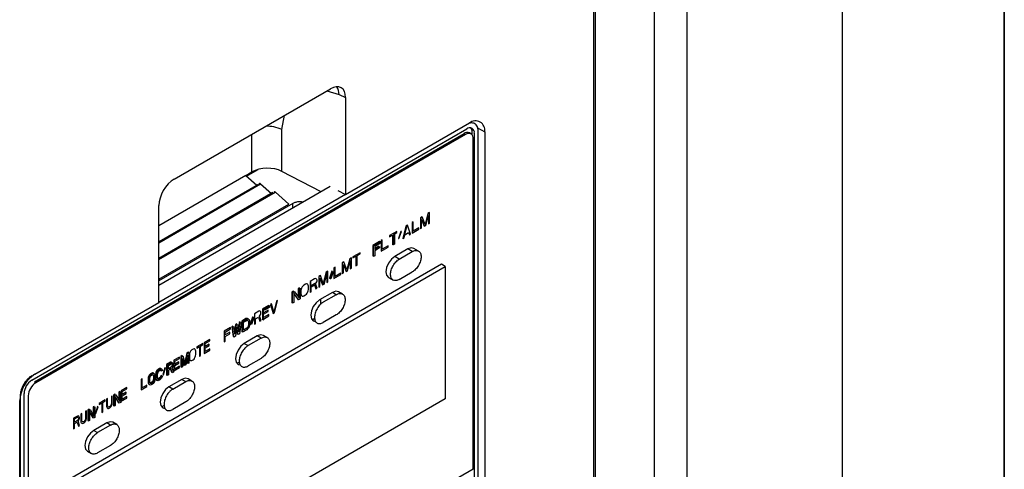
# Model space of a CAD drawing. Header units: millimetres. Extents: x 0 to 423, y 0 to 297.
# Tile 27 of 41: x 390 to 420, y 156 to 170. Entities that reach past the tile are written whole.
import ezdxf

# ---------------------------------------------------------------- set-up
doc = ezdxf.new("R2010")
doc.units = ezdxf.units.MM
doc.layers.add('实线', color=2, linetype='Continuous', lineweight=25)

# ---------------------------------------------------------------- blocks, each defined once
blk = doc.blocks.new('GB_A3_A')
at = {"color": 3, "lineweight": 35, "true_color": 0x00ff00}
blk.add_line((420, 297), (420, 0), dxfattribs=at)
at = {"lineweight": 25}
blk.add_line((415, 5), (415, 292), dxfattribs=at)

msp = doc.modelspace()

# ---------------------------------------------------------------- linework, layer by layer
at = {"layer": '实线', "color": 2, "linetype": 'Continuous', "lineweight": 25, "true_color": 0xffff00}
for p, q in [((407.3231, 140.4507), (407.3231, 181.7024)), ((407.3719, 140.5186), (407.3719, 181.7704)), ((410.2018, 143.7368), (410.2018, 181.5836)), ((409.2002, 142.2955), (409.2002, 179.5471)), ((394.3583, 164.8066), (399.1859, 167.5936)), ((399.0786, 167.5316), (399.454, 167.423)), ((399.454, 167.423), (399.6566, 167.3218)), ((399.6566, 167.3218), (399.6566, 164.3305)), ((397.6901, 166.3345), (397.7715, 166.777)), ((389.9611, 158.6016), (403.3961, 166.3575)), ((399.6566, 164.3305), (403.4829, 166.5394)), ((403.7314, 166.3893), (403.9539, 166.2674)), ((390.0436, 158.554), (403.3136, 166.2146)), ((403.3607, 166.1874), (390.0907, 158.5268)), ((396.7649, 165.0287), (396.7649, 166.196)), ((397.6901, 165.0472), (397.6901, 166.3345)), ((403.3136, 166.2146), (403.3607, 166.1874)), ((403.5274, 166.2039), (403.4802, 166.2311)), ((403.5611, 166.1743), (403.5611, 166.2622)), ((403.5964, 155.8581), (403.5964, 166.0513)), ((403.6318, 166.2214), (403.6318, 152.0961)), ((403.7496, 152.0281), (403.7496, 166.2894)), ((403.9539, 166.2674), (403.9539, 151.9102)), ((396.5697, 164.9183), (393.8876, 163.3699)), ((396.5697, 164.9183), (396.9102, 164.6182)), ((396.5713, 164.9169), (396.7649, 165.0287)), ((396.5942, 164.8967), (396.9586, 165.107)), ((398.9039, 164.4174), (397.6901, 165.0472)), ((393.8876, 162.8447), (397.0293, 164.6584)), ((396.9539, 164.6435), (393.8876, 162.8733)), ((399.1828, 164.5784), (393.8876, 161.5215)), ((397.0293, 164.6584), (397.3642, 164.3633)), ((393.8876, 162.3277), (397.489, 164.4067)), ((397.4135, 164.3918), (393.8876, 162.3563)), ((399.6526, 164.3325), (393.8876, 161.0045)), ((397.489, 164.4067), (397.9063, 164.0389)), ((399.4132, 164.4544), (399.6566, 164.3305)), ((398.0221, 164.0543), (393.8876, 161.6676)), ((393.8876, 161.7189), (397.9063, 164.0389)), ((393.8876, 161.0001), (393.8876, 163.9914)), ((398.0221, 163.9083), (398.0221, 164.0543)), ((402.0219, 163.6454), (401.9689, 163.6148)), ((401.9689, 163.6148), (401.9689, 163.2881)), ((401.9925, 163.6011), (401.9689, 163.6148)), ((402.1103, 163.4045), (402.0219, 163.6454)), ((402.1987, 163.7474), (402.1103, 163.4045)), ((402.1339, 163.3834), (402.2164, 163.6881)), ((402.2518, 163.778), (402.1987, 163.7474)), ((402.2164, 163.6881), (402.2164, 163.431)), ((402.2518, 163.4514), (402.2518, 163.778)), ((401.5211, 163.3562), (401.4268, 162.9752)), ((401.4504, 162.9616), (401.5446, 163.3426)), ((401.5682, 163.3834), (401.5211, 163.3562)), ((401.5446, 163.3426), (401.5211, 163.3562)), ((401.6625, 163.1112), (401.5682, 163.3834)), ((401.745, 163.4855), (401.7096, 163.4651)), ((401.7096, 163.4651), (401.7096, 163.1385)), ((401.745, 163.2006), (401.745, 163.4855)), ((401.9218, 163.3026), (401.745, 163.2006)), ((401.9218, 163.2609), (401.9218, 163.3026)), ((401.9925, 163.2745), (401.9925, 163.6011)), ((401.9925, 163.3017), (402.0043, 163.3085)), ((402.0043, 163.5657), (402.0868, 163.3562)), ((402.0043, 163.3085), (402.0043, 163.5657)), ((402.0868, 163.3562), (402.1339, 163.3834)), ((402.2164, 163.431), (402.2518, 163.4514)), ((401.2382, 163.1929), (401.0143, 163.0637)), ((401.0143, 163.0289), (401.1086, 163.0834)), ((401.0143, 163.0637), (401.0143, 163.0289)), ((401.1086, 163.0834), (401.1086, 162.7915)), ((401.144, 163.1038), (401.2382, 163.1582)), ((401.144, 162.8119), (401.144, 163.1038)), ((401.1675, 163.0902), (401.144, 163.1038)), ((401.1675, 163.0902), (401.1675, 162.7983)), ((401.2382, 163.1582), (401.2382, 163.1929)), ((401.362, 163.1949), (401.2854, 162.9769)), ((401.3031, 162.9732), (401.3797, 163.1912)), ((401.3797, 163.1912), (401.362, 163.1949)), ((401.4622, 162.9956), (401.4857, 163.0926)), ((401.4857, 163.0926), (401.6036, 163.1606)), ((401.6036, 163.1606), (401.6271, 163.0908)), ((401.6271, 163.0908), (401.6625, 163.1112)), ((401.7096, 163.1385), (401.9218, 163.2609)), ((401.9925, 163.2745), (401.9689, 163.2881)), ((400.7079, 162.8868), (400.4958, 162.7643)), ((400.4958, 162.7643), (400.4958, 162.4377)), ((400.5193, 162.7507), (400.4958, 162.7643)), ((400.5193, 162.7507), (400.7315, 162.8732)), ((400.5193, 162.4241), (400.5193, 162.7507)), ((400.7315, 162.8315), (400.5547, 162.7294)), ((400.6843, 162.7411), (400.5547, 162.6663)), ((400.5547, 162.7294), (400.5547, 162.6391)), ((400.5547, 162.6391), (400.7079, 162.7275)), ((400.6843, 162.7139), (400.6843, 162.7411)), ((400.7315, 162.8732), (400.7079, 162.8868)), ((400.7079, 162.7275), (400.7079, 162.6858)), ((400.7315, 162.8732), (400.7315, 162.8315)), ((400.7904, 162.9344), (400.755, 162.914)), ((400.755, 162.914), (400.755, 162.5874)), ((400.755, 162.5874), (400.9672, 162.7098)), ((400.7904, 162.6495), (400.7904, 162.9344)), ((400.9672, 162.7515), (400.7904, 162.6495)), ((400.9672, 162.7098), (400.9672, 162.7515)), ((401.1086, 162.7915), (401.144, 162.8119)), ((401.1322, 162.7779), (401.1086, 162.7915)), ((401.1675, 162.7983), (401.1322, 162.7779)), ((401.1675, 162.7983), (401.144, 162.8119)), ((401.2854, 162.9769), (401.3031, 162.9732)), ((401.4504, 162.9616), (401.4268, 162.9752)), ((401.4582, 162.9933), (401.4622, 162.9956)), ((400.1045, 162.5385), (399.8818, 162.4099)), ((399.8818, 162.3752), (399.9756, 162.4293)), ((399.8818, 162.4099), (399.8818, 162.3752)), ((399.9756, 162.4293), (399.9756, 162.1374)), ((400.0107, 162.4496), (400.1045, 162.5037)), ((400.0107, 162.1577), (400.0107, 162.4496)), ((400.1045, 162.5037), (400.1045, 162.5385)), ((400.4958, 162.4377), (400.5193, 162.4513)), ((400.5547, 162.4445), (400.5193, 162.4241)), ((400.7079, 162.6858), (400.5547, 162.5974)), ((400.5547, 162.5974), (400.5547, 162.4445)), ((401.5741, 162.6519), (401.1734, 162.4206)), ((401.3148, 162.339), (401.1734, 162.4206)), ((401.3148, 162.339), (401.7155, 162.5703)), ((401.7155, 162.5703), (401.5741, 162.6519)), ((401.9072, 162.5893), (401.7658, 162.6709)), ((402.6183, 162.1796), (390.8332, 155.3762)), ((390.951, 155.3082), (402.7361, 162.1116)), ((399.331, 162.0919), (399.2959, 162.0716)), ((399.331, 161.807), (399.331, 162.0919)), ((399.6064, 162.2509), (399.5537, 162.2205)), ((399.5537, 162.2205), (399.5537, 161.8939)), ((399.5888, 162.1713), (399.6709, 161.9615)), ((399.5888, 161.9141), (399.5888, 162.1713)), ((399.6943, 162.0098), (399.6064, 162.2509)), ((399.7822, 162.3524), (399.6943, 162.0098)), ((399.7178, 161.9886), (399.7998, 162.2931)), ((399.835, 162.3828), (399.7822, 162.3524)), ((399.7998, 162.2931), (399.7998, 162.0359)), ((399.835, 162.0562), (399.835, 162.3828)), ((399.9756, 162.1374), (400.0107, 162.1577)), ((402.7361, 162.1116), (402.6183, 162.1796)), ((402.7361, 162.1116), (402.7361, 158.0289)), ((398.8798, 161.8314), (398.8271, 161.801)), ((398.8271, 161.801), (398.8271, 161.4744)), ((398.9677, 161.5903), (398.8798, 161.8314)), ((399.0556, 161.9329), (398.9677, 161.5903)), ((398.9911, 161.5691), (399.0732, 161.8736)), ((398.9913, 161.5767), (399.0792, 161.9193)), ((399.1083, 161.9634), (399.0556, 161.9329)), ((399.0792, 161.9193), (399.0556, 161.9329)), ((399.0732, 161.8736), (399.0732, 161.6165)), ((399.1083, 161.6368), (399.1083, 161.9634)), ((399.2314, 161.9649), (399.1552, 161.7472)), ((399.1728, 161.7435), (399.249, 161.9612)), ((399.1788, 161.7336), (399.255, 161.9513)), ((399.2725, 161.9476), (399.1964, 161.7299)), ((399.249, 161.9612), (399.2314, 161.9649)), ((399.255, 161.9513), (399.2725, 161.9476)), ((399.2959, 162.0716), (399.2959, 161.745)), ((399.2959, 161.745), (399.5068, 161.8668)), ((399.5068, 161.9085), (399.331, 161.807)), ((399.5068, 161.8668), (399.5068, 161.9085)), ((399.5537, 161.8939), (399.5888, 161.9141)), ((399.6709, 161.9615), (399.7178, 161.9886)), ((399.7998, 162.0359), (399.835, 162.0562)), ((401.3148, 161.713), (401.7155, 161.9443)), ((398.3173, 161.4858), (398.2938, 161.4445)), ((398.3407, 161.5133), (398.3173, 161.4858)), ((398.37, 161.5371), (398.3407, 161.5133)), ((398.4169, 161.5642), (398.37, 161.5371)), ((398.4462, 161.5742), (398.4169, 161.5642)), ((398.4696, 161.5738), (398.4462, 161.5742)), ((398.4931, 161.5595), (398.4696, 161.5738)), ((398.5048, 161.5385), (398.4931, 161.5595)), ((398.5106, 161.5071), (398.5048, 161.5385)), ((398.5106, 161.4029), (398.5106, 161.5071)), ((398.6981, 161.7266), (398.5575, 161.6454)), ((398.5575, 161.6454), (398.5575, 161.3188)), ((398.5811, 161.6318), (398.5575, 161.6454)), ((398.5811, 161.3052), (398.5811, 161.6318)), ((398.704, 161.591), (398.5927, 161.5267)), ((398.5927, 161.485), (398.6923, 161.5425)), ((398.5927, 161.5267), (398.6162, 161.5131)), ((398.5927, 161.3391), (398.5927, 161.485)), ((398.7276, 161.5774), (398.6162, 161.5131)), ((398.6923, 161.5425), (398.7392, 161.4236)), ((398.7274, 161.7365), (398.6981, 161.7266)), ((398.7276, 161.5774), (398.704, 161.591)), ((398.7509, 161.7292), (398.7274, 161.7365)), ((398.7274, 161.5767), (398.7509, 161.6041)), ((398.7802, 161.4473), (398.7274, 161.5767)), ((398.7685, 161.7116), (398.7509, 161.7292)), ((398.7509, 161.6041), (398.7685, 161.6421)), ((398.7743, 161.6941), (398.7685, 161.7116)), ((398.7685, 161.6421), (398.7743, 161.6663)), ((398.7743, 161.6663), (398.7743, 161.6941)), ((398.8271, 161.4744), (398.8622, 161.4947)), ((398.8622, 161.7518), (398.9443, 161.542)), ((398.8622, 161.4947), (398.8622, 161.7518)), ((398.9443, 161.542), (398.9911, 161.5691)), ((398.9913, 161.5767), (398.9677, 161.5903)), ((399.0732, 161.6165), (399.1083, 161.6368)), ((399.1552, 161.7472), (399.1728, 161.7435)), ((399.1964, 161.7299), (399.1788, 161.7336)), ((400.9818, 161.7756), (401.1232, 161.694)), ((398.0477, 161.3511), (397.995, 161.3206)), ((397.995, 161.3206), (397.995, 160.994)), ((398.0185, 161.307), (398.0713, 161.3375)), ((398.0185, 160.9804), (398.0185, 161.307)), ((398.0621, 161.3322), (398.0477, 161.3511)), ((398.2002, 161.0853), (398.0537, 161.2856)), ((398.0537, 161.2856), (398.0537, 161.0007)), ((398.0537, 161.267), (398.1766, 161.0989)), ((398.0713, 161.3375), (398.2178, 161.1441)), ((398.2294, 161.456), (398.1942, 161.4357)), ((398.1942, 161.4357), (398.1942, 161.1752)), ((398.2178, 161.4221), (398.2529, 161.4423)), ((398.2178, 161.1441), (398.2178, 161.4221)), ((398.2294, 161.4287), (398.2294, 161.456)), ((398.2529, 161.4423), (398.2529, 161.1157)), ((398.2821, 161.41), (398.2762, 161.3718)), ((398.2762, 161.3718), (398.2762, 161.2676)), ((398.2762, 161.2676), (398.2821, 161.2362)), ((398.2938, 161.4445), (398.2821, 161.41)), ((398.2821, 161.2362), (398.2938, 161.2152)), ((398.2938, 161.2152), (398.3173, 161.2009)), ((398.3173, 161.2009), (398.3407, 161.2006)), ((398.3407, 161.2006), (398.37, 161.2105)), ((398.37, 161.2105), (398.4169, 161.2376)), ((398.4169, 161.2376), (398.4462, 161.2615)), ((398.4462, 161.2615), (398.4696, 161.2889)), ((398.4696, 161.2889), (398.4931, 161.3302)), ((398.4931, 161.3302), (398.5048, 161.3648)), ((398.5048, 161.3648), (398.5106, 161.4029)), ((398.5811, 161.3052), (398.5575, 161.3188)), ((398.5811, 161.3324), (398.5927, 161.3391)), ((398.7392, 161.4236), (398.7802, 161.4473)), ((399.2501, 161.3103), (398.8494, 161.079)), ((399.3679, 161.2423), (398.9672, 161.011)), ((399.3679, 161.2423), (399.2501, 161.3103)), ((399.5596, 161.2613), (399.4417, 161.3293)), ((390.0613, 158.7912), (393.8876, 161.0001)), ((397.2884, 160.9128), (397.0918, 160.7992)), ((397.1153, 160.7856), (397.312, 160.8992)), ((397.1245, 160.7765), (397.2884, 160.8711)), ((397.2884, 160.9128), (397.312, 160.8992)), ((397.2884, 160.8711), (397.2884, 160.8856)), ((397.312, 160.8575), (397.2884, 160.8711)), ((397.3649, 160.9569), (397.3321, 160.938)), ((397.3321, 160.938), (397.4196, 160.6618)), ((397.4414, 160.7162), (397.3649, 160.9569)), ((397.5179, 161.0452), (397.4414, 160.7162)), ((397.4633, 160.6871), (397.5507, 161.0642)), ((397.5507, 161.0642), (397.5179, 161.0452)), ((397.995, 160.994), (398.0185, 161.0076)), ((398.0537, 161.0007), (398.0185, 160.9804)), ((398.2002, 161.0853), (398.1766, 161.0989)), ((398.2529, 161.1157), (398.2002, 161.0853)), ((398.8907, 160.95), (398.8907, 161.1029)), ((396.9716, 160.7298), (396.8404, 160.6541)), ((396.8404, 160.6541), (396.8404, 160.3275)), ((396.9989, 160.7387), (396.9716, 160.7298)), ((397.0207, 160.7304), (396.9989, 160.7387)), ((396.9989, 160.5788), (397.0207, 160.6053)), ((397.048, 160.4474), (396.9989, 160.5788)), ((397.0371, 160.7121), (397.0207, 160.7304)), ((397.0207, 160.6053), (397.0371, 160.6426)), ((397.0426, 160.6944), (397.0371, 160.7121)), ((397.0371, 160.6426), (397.0426, 160.6666)), ((397.0426, 160.6666), (397.0426, 160.6944)), ((397.0918, 160.7992), (397.0918, 160.4726)), ((397.1153, 160.7856), (397.0918, 160.7992)), ((397.1153, 160.459), (397.1153, 160.7856)), ((397.1153, 160.4862), (397.2884, 160.5862)), ((397.1245, 160.6861), (397.1245, 160.7765)), ((397.1481, 160.7628), (397.1245, 160.7765)), ((397.2666, 160.7681), (397.1245, 160.6861)), ((397.1245, 160.6444), (397.2666, 160.7264)), ((397.1245, 160.5332), (397.1245, 160.6444)), ((397.2884, 160.6278), (397.1245, 160.5332)), ((397.312, 160.8575), (397.1481, 160.7628)), ((397.2666, 160.7264), (397.2666, 160.7681)), ((397.2884, 160.5862), (397.2884, 160.6278)), ((397.4196, 160.6618), (397.4633, 160.6871)), ((399.3679, 160.6163), (398.9672, 160.385)), ((396.1739, 160.2694), (396.1411, 160.2505)), ((396.1775, 160.2442), (396.1739, 160.2694)), ((396.2504, 160.3135), (396.2181, 160.1102)), ((396.2303, 160.0245), (396.274, 160.2999)), ((396.2941, 160.3388), (396.2504, 160.3135)), ((396.274, 160.2999), (396.3177, 160.3252)), ((396.2989, 160.3143), (396.2941, 160.3388)), ((396.3177, 160.3252), (396.3614, 160.1002)), ((396.3706, 160.3829), (396.3459, 160.18)), ((396.3614, 160.1002), (396.3942, 160.3693)), ((396.4034, 160.4018), (396.3706, 160.3829)), ((396.4269, 160.3882), (396.3832, 160.0364)), ((396.3942, 160.3693), (396.4269, 160.3882)), ((396.3997, 160.3725), (396.4034, 160.4018)), ((396.5782, 160.5028), (396.4471, 160.4271)), ((396.4471, 160.4271), (396.4471, 160.1005)), ((396.4707, 160.4135), (396.6018, 160.4892)), ((396.4707, 160.0868), (396.4707, 160.4135)), ((396.5034, 160.3907), (396.6018, 160.4475)), ((396.5034, 160.1475), (396.5034, 160.3907)), ((396.6055, 160.5116), (396.5782, 160.5028)), ((396.6018, 160.4892), (396.6291, 160.498)), ((396.6018, 160.4475), (396.6236, 160.4531)), ((396.6274, 160.5103), (396.6055, 160.5116)), ((396.6236, 160.4531), (396.64, 160.4487)), ((396.6466, 160.4969), (396.6274, 160.5103)), ((396.6291, 160.498), (396.6509, 160.4967)), ((396.64, 160.4487), (396.6509, 160.4341)), ((396.6509, 160.2743), (396.64, 160.2472)), ((396.6509, 160.4967), (396.6728, 160.4815)), ((396.6509, 160.4341), (396.6564, 160.4095)), ((396.6564, 160.3053), (396.6509, 160.2743)), ((396.6564, 160.4095), (396.6564, 160.3053)), ((396.6728, 160.4815), (396.6837, 160.46)), ((396.6837, 160.2863), (396.6728, 160.2522)), ((396.6837, 160.46), (396.6892, 160.4284)), ((396.6892, 160.3242), (396.6837, 160.2863)), ((396.6892, 160.4284), (396.6892, 160.3242)), ((396.7803, 160.55), (396.7093, 160.3352)), ((396.7093, 160.3352), (396.7257, 160.3308)), ((396.7257, 160.3308), (396.7967, 160.5455)), ((396.7493, 160.3172), (396.7257, 160.3308)), ((396.8203, 160.5319), (396.7493, 160.3172)), ((396.7967, 160.5455), (396.7803, 160.55)), ((396.7967, 160.5455), (396.8203, 160.5319)), ((396.8404, 160.3275), (396.8732, 160.3465)), ((396.8732, 160.4924), (396.9661, 160.546)), ((396.8732, 160.3465), (396.8732, 160.4924)), ((396.9661, 160.546), (397.0098, 160.4253)), ((397.0098, 160.4253), (397.048, 160.4474)), ((397.1153, 160.459), (397.0918, 160.4726)), ((398.7029, 160.5045), (398.6258, 160.46)), ((396.0974, 160.2252), (395.9008, 160.1117)), ((395.9008, 160.1117), (395.9008, 159.7851)), ((395.9335, 160.0889), (396.0974, 160.1835)), ((395.9335, 159.9986), (395.9335, 160.0889)), ((396.0756, 160.0806), (395.9335, 159.9986)), ((395.9335, 159.9569), (396.0756, 160.0389)), ((395.9335, 159.804), (395.9335, 159.9569)), ((396.0756, 160.0389), (396.0756, 160.0806)), ((396.0974, 160.1835), (396.0974, 160.2252)), ((396.1411, 160.2505), (396.1848, 159.9491)), ((396.1647, 160.2368), (396.1975, 160.2558)), ((396.2084, 159.9355), (396.1647, 160.2368)), ((396.1848, 159.9491), (396.2048, 159.9606)), ((396.1975, 160.2558), (396.2303, 160.0245)), ((396.2521, 159.9607), (396.2084, 159.9355)), ((396.2958, 160.25), (396.2521, 159.9607)), ((396.2863, 160.1869), (396.316, 160.0248)), ((396.3395, 160.0112), (396.2958, 160.25)), ((396.316, 160.0248), (396.335, 160.0358)), ((396.3832, 160.0364), (396.3395, 160.0112)), ((396.4471, 160.1005), (396.4707, 160.1141)), ((396.6018, 160.1625), (396.4707, 160.0868)), ((396.6018, 160.2042), (396.5034, 160.1475)), ((396.9261, 159.9687), (396.5254, 159.7374)), ((396.6236, 160.2238), (396.6018, 160.2042)), ((396.6291, 160.1853), (396.6018, 160.1625)), ((396.64, 160.2472), (396.6236, 160.2238)), ((396.6509, 160.2118), (396.6291, 160.1853)), ((396.6362, 160.2418), (396.6425, 160.2534)), ((396.6728, 160.2522), (396.6509, 160.2118)), ((397.0439, 159.9007), (396.9261, 159.9687)), ((397.2356, 159.9196), (397.1177, 159.9877)), ((395.2497, 159.7359), (395.0661, 159.6298)), ((395.1724, 159.6565), (395.2497, 159.7011)), ((395.1724, 159.3646), (395.1724, 159.6565)), ((395.2497, 159.7011), (395.2497, 159.7359)), ((395.4623, 159.8586), (395.2884, 159.7582)), ((395.2884, 159.7582), (395.2884, 159.4316)), ((395.3174, 159.7332), (395.4623, 159.8169)), ((395.3174, 159.6429), (395.3174, 159.7332)), ((395.443, 159.7154), (395.3174, 159.6429)), ((395.3174, 159.6012), (395.443, 159.6737)), ((395.443, 159.6737), (395.443, 159.7154)), ((395.4623, 159.8169), (395.4623, 159.8586)), ((395.9008, 159.7851), (395.9335, 159.804)), ((396.5254, 159.7374), (396.6432, 159.6693)), ((397.0439, 159.9007), (396.6432, 159.6693)), ((394.6071, 159.3648), (394.5636, 159.3397)), ((394.5871, 159.3261), (394.6306, 159.3512)), ((394.6138, 159.3415), (394.6071, 159.3648)), ((394.6306, 159.3512), (394.7031, 159.1012)), ((394.752, 159.4485), (394.6879, 159.1535)), ((394.7031, 159.1012), (394.7756, 159.4349)), ((394.7901, 159.3738), (394.7224, 159.0776)), ((394.7955, 159.4736), (394.752, 159.4485)), ((394.7756, 159.4349), (394.8191, 159.46)), ((394.7901, 159.1167), (394.7901, 159.3738)), ((394.7955, 159.4464), (394.7955, 159.4736)), ((394.8191, 159.46), (394.7955, 159.4736)), ((394.8191, 159.46), (394.8191, 159.1334)), ((394.839, 159.4223), (394.8342, 159.3848)), ((394.8342, 159.3848), (394.8342, 159.2805)), ((394.8487, 159.4557), (394.839, 159.4223)), ((394.868, 159.4946), (394.8487, 159.4557)), ((394.8873, 159.5197), (394.868, 159.4946)), ((394.9115, 159.5406), (394.8873, 159.5197)), ((394.9501, 159.5629), (394.9115, 159.5406)), ((394.9743, 159.5699), (394.9501, 159.5629)), ((394.9936, 159.5672), (394.9743, 159.5699)), ((395.013, 159.5505), (394.9936, 159.5672)), ((395.0226, 159.5283), (395.013, 159.5505)), ((395.013, 159.3212), (395.0226, 159.3546)), ((395.0275, 159.4963), (395.0226, 159.5283)), ((395.0226, 159.3546), (395.0275, 159.3921)), ((395.0275, 159.3921), (395.0275, 159.4963)), ((395.0661, 159.5951), (395.1434, 159.6397)), ((395.0661, 159.6298), (395.0661, 159.5951)), ((395.1434, 159.6397), (395.1434, 159.3479)), ((395.167, 159.6261), (395.1434, 159.6397)), ((395.167, 159.3343), (395.1434, 159.3479)), ((395.167, 159.3343), (395.167, 159.6261)), ((395.167, 159.3615), (395.1724, 159.3646)), ((395.2884, 159.4316), (395.4623, 159.532)), ((395.3174, 159.49), (395.3174, 159.6012)), ((395.4623, 159.5737), (395.3174, 159.49)), ((395.4623, 159.532), (395.4623, 159.5737)), ((394.2446, 159.1556), (394.1287, 159.0887)), ((394.1287, 159.0887), (394.1287, 158.7621)), ((394.1522, 159.0751), (394.2682, 159.142)), ((394.1522, 158.7485), (394.1522, 159.0751)), ((394.1812, 159.0571), (394.273, 159.1101)), ((394.1812, 158.9528), (394.1812, 159.0571)), ((394.2688, 159.1626), (394.2446, 159.1556)), ((394.2682, 159.142), (394.2924, 159.149)), ((394.2881, 159.1529), (394.2688, 159.1626)), ((394.273, 159.1101), (394.2875, 159.1115)), ((394.2875, 159.1115), (394.2972, 159.1032)), ((394.2913, 159.1487), (394.2881, 159.1529)), ((394.2881, 159.0278), (394.3013, 159.0608)), ((394.2924, 159.149), (394.3117, 159.1393)), ((394.2972, 159.1032), (394.302, 159.0851)), ((394.302, 159.0643), (394.2972, 159.0406)), ((394.302, 159.0851), (394.302, 159.0643)), ((394.3117, 159.1393), (394.3262, 159.1199)), ((394.3262, 159.0504), (394.3117, 159.0142)), ((394.3262, 159.1199), (394.331, 159.1018)), ((394.331, 159.074), (394.3262, 159.0504)), ((394.331, 159.1018), (394.331, 159.074)), ((394.5249, 159.3174), (394.351, 159.217)), ((394.351, 159.217), (394.351, 158.8904)), ((394.3799, 159.192), (394.5249, 159.2757)), ((394.3799, 159.1017), (394.3799, 159.192)), ((394.5056, 159.1742), (394.3799, 159.1017)), ((394.3799, 159.06), (394.5056, 159.1325)), ((394.3799, 158.9488), (394.3799, 159.06)), ((394.5056, 159.1325), (394.5056, 159.1742)), ((394.5249, 159.2757), (394.5249, 159.3174)), ((394.5636, 159.3397), (394.5636, 159.0131)), ((394.5871, 158.9995), (394.5871, 159.3261)), ((394.6161, 159.2734), (394.6161, 159.0163)), ((394.6838, 159.0553), (394.6161, 159.2734)), ((394.6161, 159.211), (394.6602, 159.0689)), ((394.6602, 159.0689), (394.6766, 159.0784)), ((394.7224, 159.0776), (394.6838, 159.0553)), ((394.702, 159.105), (394.7411, 159.2762)), ((394.7665, 159.2706), (394.7665, 159.1303)), ((394.7665, 159.1303), (394.7901, 159.1439)), ((394.8191, 159.1334), (394.7901, 159.1167)), ((394.8342, 159.2805), (394.839, 159.2486)), ((394.839, 159.2486), (394.8487, 159.2263)), ((394.8487, 159.2263), (394.868, 159.2097)), ((394.868, 159.2097), (394.8873, 159.207)), ((394.8873, 159.207), (394.9115, 159.214)), ((394.9115, 159.214), (394.9501, 159.2363)), ((394.9501, 159.2363), (394.9743, 159.2572)), ((394.9743, 159.2572), (394.9936, 159.2822)), ((394.9936, 159.2822), (395.013, 159.3212)), ((396.3789, 159.1629), (396.3018, 159.1183)), ((397.0439, 159.2746), (396.6432, 159.0433)), ((393.5875, 158.7554), (393.5681, 158.7164)), ((393.6068, 158.7805), (393.5875, 158.7554)), ((393.5917, 158.7028), (393.611, 158.7418)), ((393.631, 158.8014), (393.6068, 158.7805)), ((393.611, 158.7418), (393.6304, 158.7668)), ((393.6304, 158.7668), (393.6545, 158.7877)), ((393.6696, 158.8237), (393.631, 158.8014)), ((393.6352, 158.7279), (393.6545, 158.7461)), ((393.6545, 158.7877), (393.6932, 158.8101)), ((393.6545, 158.7461), (393.6932, 158.7684)), ((393.6938, 158.8307), (393.6696, 158.8237)), ((393.6932, 158.8101), (393.7173, 158.8171)), ((393.6932, 158.7684), (393.7125, 158.7726)), ((393.7131, 158.8279), (393.6938, 158.8307)), ((393.709, 158.7718), (393.7131, 158.7654)), ((393.7125, 158.7726), (393.727, 158.767)), ((393.7274, 158.8156), (393.7131, 158.8279)), ((393.7131, 158.7654), (393.7179, 158.7404)), ((393.7173, 158.8171), (393.7367, 158.8143)), ((393.7179, 158.7404), (393.7179, 158.6361)), ((393.727, 158.767), (393.7367, 158.7518)), ((393.7367, 158.8143), (393.756, 158.7977)), ((393.7367, 158.7518), (393.7415, 158.7268)), ((393.756, 158.7977), (393.7657, 158.7755)), ((393.7657, 158.7755), (393.7705, 158.7435)), ((393.7705, 158.7435), (393.7705, 158.6393)), ((393.7904, 158.817), (393.7856, 158.7794)), ((393.7856, 158.7794), (393.7856, 158.6752)), ((393.8001, 158.8503), (393.7904, 158.817)), ((393.8194, 158.8893), (393.8001, 158.8503)), ((393.8092, 158.7658), (393.814, 158.8034)), ((393.8092, 158.6616), (393.8092, 158.7658)), ((393.814, 158.8034), (393.8237, 158.8367)), ((393.8178, 158.8165), (393.8194, 158.8268)), ((393.8387, 158.9144), (393.8194, 158.8893)), ((393.8194, 158.8268), (393.8291, 158.8532)), ((393.8237, 158.8367), (393.843, 158.8757)), ((393.8291, 158.8532), (393.8406, 158.8709)), ((393.843, 158.8131), (393.8382, 158.7826)), ((393.8382, 158.7826), (393.8382, 158.6783)), ((393.8629, 158.9353), (393.8387, 158.9144)), ((393.843, 158.8757), (393.8623, 158.9007)), ((393.8526, 158.8396), (393.843, 158.8131)), ((393.8671, 158.8618), (393.8526, 158.8396)), ((393.8623, 158.9007), (393.8865, 158.9216)), ((393.9064, 158.9604), (393.8629, 158.9353)), ((393.8865, 158.8799), (393.8671, 158.8618)), ((393.8865, 158.9216), (393.93, 158.9468)), ((393.93, 158.9051), (393.8865, 158.8799)), ((393.9306, 158.9674), (393.9064, 158.9604)), ((393.93, 158.9468), (393.9541, 158.9537)), ((393.9493, 158.9093), (393.93, 158.9051)), ((393.9499, 158.9646), (393.9306, 158.9674)), ((393.945, 158.7394), (393.9402, 158.7158)), ((393.9428, 158.9078), (393.945, 158.8993)), ((393.945, 158.8993), (393.9571, 158.9063)), ((393.974, 158.7562), (393.945, 158.7394)), ((393.9638, 158.9037), (393.9493, 158.9093)), ((393.9642, 158.9523), (393.9499, 158.9646)), ((393.9541, 158.9537), (393.9735, 158.951)), ((393.9686, 158.8857), (393.9638, 158.9037)), ((393.9976, 158.9024), (393.9686, 158.8857)), ((393.9686, 158.7258), (393.9976, 158.7426)), ((393.9703, 158.7268), (393.974, 158.7562)), ((393.9735, 158.951), (393.9928, 158.9344)), ((393.9928, 158.9344), (393.9976, 158.9024)), ((393.9976, 158.7426), (393.9928, 158.705)), ((394.0755, 158.9885), (394.0127, 158.7785)), ((394.0127, 158.7785), (394.0272, 158.773)), ((394.0272, 158.773), (394.09, 158.983)), ((394.09, 158.983), (394.0755, 158.9885)), ((394.1287, 158.7621), (394.1522, 158.7757)), ((394.1812, 158.7652), (394.1522, 158.7485)), ((394.273, 159.0058), (394.1812, 158.9528)), ((394.2634, 158.9585), (394.1812, 158.9111)), ((394.1812, 158.9111), (394.1812, 158.7652)), ((394.247, 158.9491), (394.2785, 158.8485)), ((394.302, 158.8349), (394.2634, 158.9585)), ((394.2696, 159.0038), (394.2881, 159.0278)), ((394.2875, 159.0211), (394.273, 159.0058)), ((394.2785, 158.8485), (394.2948, 158.858)), ((394.2972, 159.0406), (394.2875, 159.0211)), ((394.3117, 159.0142), (394.2924, 158.9892)), ((394.2924, 158.9892), (394.3359, 158.8545)), ((394.3359, 158.8545), (394.302, 158.8349)), ((394.351, 158.8904), (394.5249, 158.9908)), ((394.5249, 159.0325), (394.3799, 158.9488)), ((394.5249, 158.9908), (394.5249, 159.0325)), ((394.5636, 159.0131), (394.5871, 159.0267)), ((394.6161, 159.0163), (394.5871, 158.9995)), ((390.0907, 158.5268), (390.0436, 158.554)), ((393.37, 158.6507), (393.341, 158.634)), ((393.341, 158.634), (393.341, 158.3074)), ((393.37, 158.3658), (393.37, 158.6507)), ((393.515, 158.4495), (393.37, 158.3658)), ((393.515, 158.4078), (393.515, 158.4495)), ((393.5585, 158.6831), (393.5536, 158.6455)), ((393.5536, 158.6455), (393.5536, 158.5413)), ((393.5536, 158.5413), (393.5585, 158.5093)), ((393.5681, 158.7164), (393.5585, 158.6831)), ((393.5585, 158.5093), (393.5681, 158.4871)), ((393.5681, 158.4871), (393.5875, 158.4705)), ((393.5772, 158.6319), (393.582, 158.6695)), ((393.5772, 158.5277), (393.5772, 158.6319)), ((393.582, 158.4957), (393.5772, 158.5277)), ((393.582, 158.6695), (393.5917, 158.7028)), ((393.5917, 158.4735), (393.582, 158.4957)), ((393.5858, 158.6826), (393.5875, 158.6929)), ((393.5875, 158.6929), (393.5971, 158.7193)), ((393.5875, 158.4705), (393.5968, 158.4692)), ((393.611, 158.4569), (393.5917, 158.4735)), ((393.5971, 158.7193), (393.6086, 158.737)), ((393.6062, 158.6487), (393.611, 158.6792)), ((393.6062, 158.5444), (393.6062, 158.6487)), ((393.611, 158.5194), (393.6062, 158.5444)), ((393.611, 158.6792), (393.6207, 158.7057)), ((393.6207, 158.5041), (393.611, 158.5194)), ((393.6304, 158.4541), (393.611, 158.4569)), ((393.631, 158.5164), (393.6151, 158.513)), ((393.6207, 158.7057), (393.6352, 158.7279)), ((393.6352, 158.4986), (393.6207, 158.5041)), ((393.6545, 158.4611), (393.6304, 158.4541)), ((393.6696, 158.5387), (393.631, 158.5164)), ((393.6545, 158.5028), (393.6352, 158.4986)), ((393.6932, 158.5251), (393.6545, 158.5028)), ((393.6932, 158.4834), (393.6545, 158.4611)), ((393.6889, 158.5569), (393.6696, 158.5387)), ((393.7034, 158.5791), (393.6889, 158.5569)), ((393.7125, 158.5433), (393.6932, 158.5251)), ((393.7173, 158.5043), (393.6932, 158.4834)), ((393.7131, 158.6056), (393.7034, 158.5791)), ((393.727, 158.5655), (393.7125, 158.5433)), ((393.7179, 158.6361), (393.7131, 158.6056)), ((393.7155, 158.5478), (393.7324, 158.582)), ((393.7367, 158.5294), (393.7173, 158.5043)), ((393.7367, 158.5919), (393.727, 158.5655)), ((393.7324, 158.582), (393.7383, 158.6022)), ((393.7415, 158.6225), (393.7367, 158.5919)), ((393.756, 158.5684), (393.7367, 158.5294)), ((393.7415, 158.7268), (393.7415, 158.6225)), ((393.7657, 158.6017), (393.756, 158.5684)), ((393.7705, 158.6393), (393.7657, 158.6017)), ((393.7856, 158.6752), (393.7904, 158.6432)), ((393.7904, 158.6432), (393.8001, 158.621)), ((393.8001, 158.621), (393.8194, 158.6044)), ((393.814, 158.6296), (393.8092, 158.6616)), ((393.8237, 158.6074), (393.814, 158.6296)), ((393.8194, 158.6044), (393.8287, 158.6031)), ((393.843, 158.5908), (393.8237, 158.6074)), ((393.8382, 158.6783), (393.843, 158.6533)), ((393.843, 158.6533), (393.8526, 158.638)), ((393.8623, 158.588), (393.843, 158.5908)), ((393.8629, 158.6503), (393.8471, 158.6469)), ((393.8526, 158.638), (393.8671, 158.6325)), ((393.8865, 158.595), (393.8623, 158.588)), ((393.9064, 158.6754), (393.8629, 158.6503)), ((393.8671, 158.6325), (393.8865, 158.6367)), ((393.8865, 158.6367), (393.93, 158.6618)), ((393.93, 158.6201), (393.8865, 158.595)), ((393.9257, 158.6935), (393.9064, 158.6754)), ((393.9402, 158.7158), (393.9257, 158.6935)), ((393.93, 158.6618), (393.9493, 158.6799)), ((393.9541, 158.641), (393.93, 158.6201)), ((393.9493, 158.6799), (393.9638, 158.7022)), ((393.9523, 158.6845), (393.9657, 158.7116)), ((393.9735, 158.6661), (393.9541, 158.641)), ((393.9638, 158.7022), (393.9686, 158.7258)), ((393.9928, 158.705), (393.9735, 158.6661)), ((394.602, 158.6271), (394.2013, 158.3957)), ((394.3192, 158.3277), (394.7199, 158.559)), ((394.602, 158.6271), (394.7199, 158.559)), ((394.9115, 158.578), (394.7937, 158.646)), ((389.7254, 131.7919), (389.7254, 158.1934)), ((392.5343, 158.1683), (392.4901, 158.1428)), ((392.4901, 158.1428), (392.4901, 157.8162)), ((392.5137, 158.1292), (392.5579, 158.1547)), ((392.5464, 158.148), (392.5343, 158.1683)), ((392.5579, 158.1547), (392.6807, 157.9476)), ((392.6866, 158.2562), (392.6571, 158.2392)), ((392.6571, 158.2392), (392.6571, 157.9873)), ((392.6807, 158.2255), (392.7101, 158.2426)), ((392.6807, 157.9476), (392.6807, 158.2255)), ((392.6866, 158.229), (392.6866, 158.2562)), ((392.7101, 158.2426), (392.7101, 157.9159)), ((392.9026, 158.3809), (392.7258, 158.2788)), ((392.7258, 158.2788), (392.7258, 157.9522)), ((392.7553, 158.2542), (392.9026, 158.3392)), ((392.7553, 158.1638), (392.7553, 158.2542)), ((392.883, 158.2375), (392.7553, 158.1638)), ((392.7553, 158.1221), (392.883, 158.1958)), ((392.883, 158.1958), (392.883, 158.2375)), ((392.9026, 158.3392), (392.9026, 158.3809)), ((393.341, 158.3074), (393.515, 158.4078)), ((394.3192, 158.3277), (394.2013, 158.3957)), ((389.5903, 131.6003), (389.5903, 157.9755)), ((389.6075, 158.1253), (389.6075, 131.7239)), ((389.855, 158.1185), (389.855, 146.0201)), ((402.7361, 158.0289), (390.951, 151.2255)), ((392.2348, 157.9954), (392.0482, 157.8876)), ((392.0482, 157.8529), (392.1268, 157.8983)), ((392.0482, 157.8876), (392.0482, 157.8529)), ((392.1268, 157.8983), (392.1268, 157.6064)), ((392.1562, 157.9153), (392.2348, 157.9606)), ((392.1562, 157.6234), (392.1562, 157.9153)), ((392.2348, 157.9606), (392.2348, 157.9954)), ((392.3035, 158.0351), (392.2741, 158.018)), ((392.2741, 158.018), (392.2741, 157.8026)), ((392.3035, 157.8196), (392.3035, 158.0351)), ((392.4067, 157.8305), (392.3919, 157.8081)), ((392.4165, 157.857), (392.4067, 157.8305)), ((392.4214, 157.8877), (392.4165, 157.857)), ((392.4165, 157.7945), (392.4361, 157.8336)), ((392.4509, 158.1201), (392.4214, 158.1031)), ((392.4214, 158.1031), (392.4214, 157.8877)), ((392.4361, 157.8336), (392.4459, 157.8671)), ((392.4459, 157.8671), (392.4509, 157.9047)), ((392.4509, 157.9047), (392.4509, 158.1201)), ((392.4901, 157.8162), (392.5137, 157.8298)), ((392.5137, 157.8026), (392.5137, 158.1292)), ((392.6659, 157.8904), (392.5432, 158.1045)), ((392.5432, 158.1045), (392.5432, 157.8196)), ((392.5432, 158.077), (392.6424, 157.904)), ((392.6424, 157.904), (392.6542, 157.9109)), ((392.7101, 157.9159), (392.6659, 157.8904)), ((392.7258, 157.9522), (392.9026, 158.0543)), ((392.7553, 158.0109), (392.7553, 158.1221)), ((392.9026, 158.096), (392.7553, 158.0109)), ((392.9026, 158.0543), (392.9026, 158.096)), ((394.7199, 157.933), (394.3192, 157.7017)), ((391.5081, 157.5758), (391.4786, 157.5588)), ((391.4786, 157.5588), (391.4786, 157.3434)), ((391.5081, 157.3604), (391.5081, 157.5758)), ((391.6554, 157.6609), (391.6259, 157.6439)), ((391.6259, 157.6439), (391.6259, 157.4284)), ((391.6554, 157.4454), (391.6554, 157.6609)), ((391.7388, 157.7091), (391.6946, 157.6835)), ((391.6946, 157.6835), (391.6946, 157.3569)), ((391.7182, 157.6699), (391.7624, 157.6955)), ((391.7182, 157.3433), (391.7182, 157.6699)), ((391.7509, 157.6888), (391.7388, 157.7091)), ((391.8704, 157.4312), (391.7477, 157.6453)), ((391.7477, 157.6453), (391.7477, 157.3603)), ((391.7477, 157.6178), (391.8469, 157.4448)), ((391.7624, 157.6955), (391.8852, 157.4883)), ((391.8911, 157.7969), (391.8616, 157.7799)), ((391.8616, 157.7799), (391.8616, 157.5281)), ((391.8852, 157.7663), (391.9146, 157.7833)), ((391.8852, 157.4883), (391.8852, 157.7663)), ((391.8911, 157.7697), (391.8911, 157.7969)), ((391.9146, 157.7833), (391.9146, 157.4567)), ((391.9942, 157.787), (391.9304, 157.5764)), ((391.9304, 157.5764), (391.9451, 157.571)), ((391.9451, 157.571), (392.0089, 157.7816)), ((392.0089, 157.7816), (391.9942, 157.787)), ((392.1268, 157.6064), (392.1562, 157.6234)), ((392.2741, 157.8026), (392.279, 157.7707)), ((392.279, 157.7707), (392.2888, 157.7486)), ((392.2888, 157.7486), (392.3085, 157.7321)), ((392.3085, 157.7947), (392.3035, 157.8196)), ((392.3183, 157.7795), (392.3085, 157.7947)), ((392.3085, 157.7321), (392.3281, 157.7296)), ((392.333, 157.7741), (392.3183, 157.7795)), ((392.3281, 157.7296), (392.3527, 157.7368)), ((392.3527, 157.7785), (392.333, 157.7741)), ((392.3723, 157.7898), (392.3527, 157.7785)), ((392.3527, 157.7368), (392.3723, 157.7481)), ((392.3919, 157.8081), (392.3723, 157.7898)), ((392.3723, 157.7481), (392.3968, 157.7692)), ((392.3968, 157.7692), (392.4165, 157.7945)), ((392.5432, 157.8196), (392.5137, 157.8026)), ((394.0549, 157.8212), (393.9777, 157.7767)), ((391.3706, 157.4965), (391.2527, 157.4284)), ((391.2527, 157.4284), (391.2527, 157.1018)), ((391.2822, 157.4107), (391.3755, 157.4645)), ((391.2822, 157.3064), (391.2822, 157.4107)), ((391.3755, 157.3603), (391.2822, 157.3064)), ((391.2822, 157.2647), (391.3656, 157.3129)), ((391.2822, 157.1188), (391.2822, 157.2647)), ((391.3656, 157.3129), (391.4049, 157.1897)), ((391.3951, 157.5037), (391.3706, 157.4965)), ((391.3755, 157.4645), (391.3902, 157.4661)), ((391.3902, 157.3758), (391.3755, 157.3603)), ((391.3902, 157.4661), (391.4, 157.4579)), ((391.4, 157.3953), (391.3902, 157.3758)), ((391.4148, 157.4942), (391.3951, 157.5037)), ((391.3951, 157.3438), (391.4148, 157.3691)), ((391.4393, 157.2095), (391.3951, 157.3438)), ((391.4, 157.4579), (391.4049, 157.4399)), ((391.4049, 157.419), (391.4, 157.3953)), ((391.4049, 157.4399), (391.4049, 157.419)), ((391.4295, 157.4749), (391.4148, 157.4942)), ((391.4148, 157.3691), (391.4295, 157.4054)), ((391.4344, 157.4569), (391.4295, 157.4749)), ((391.4295, 157.4054), (391.4344, 157.4291)), ((391.4344, 157.4291), (391.4344, 157.4569)), ((391.4786, 157.3434), (391.4835, 157.3115)), ((391.4835, 157.3115), (391.4933, 157.2893)), ((391.4933, 157.2893), (391.513, 157.2729)), ((391.513, 157.3354), (391.5081, 157.3604)), ((391.5228, 157.3203), (391.513, 157.3354)), ((391.513, 157.2729), (391.5326, 157.2703)), ((391.5375, 157.3149), (391.5228, 157.3203)), ((391.5326, 157.2703), (391.5572, 157.2776)), ((391.5572, 157.3193), (391.5375, 157.3149)), ((391.5768, 157.3306), (391.5572, 157.3193)), ((391.5572, 157.2776), (391.5768, 157.2889)), ((391.5964, 157.3489), (391.5768, 157.3306)), ((391.5768, 157.2889), (391.6013, 157.31)), ((391.6112, 157.3713), (391.5964, 157.3489)), ((391.6013, 157.31), (391.621, 157.3353)), ((391.621, 157.3978), (391.6112, 157.3713)), ((391.6259, 157.4284), (391.621, 157.3978)), ((391.621, 157.3353), (391.6406, 157.3744)), ((391.6406, 157.3744), (391.6505, 157.4079)), ((391.6505, 157.4079), (391.6554, 157.4454)), ((391.6946, 157.3569), (391.7182, 157.3705)), ((391.7477, 157.3603), (391.7182, 157.3433)), ((391.8469, 157.4448), (391.8587, 157.4516)), ((391.9146, 157.4567), (391.8704, 157.4312)), ((392.278, 157.2854), (391.8773, 157.0541)), ((392.3959, 157.2174), (392.278, 157.2854)), ((392.5875, 157.2364), (392.4697, 157.3044)), ((391.2527, 157.1018), (391.2822, 157.1188)), ((391.4049, 157.1897), (391.4393, 157.2095)), ((391.8773, 157.0541), (391.9952, 156.9861)), ((392.3959, 157.2174), (391.9952, 156.9861)), ((391.6857, 156.4091), (391.8035, 156.3411)), ((392.3959, 156.5914), (391.9952, 156.3601)), ((403.5964, 155.8581), (399.7557, 153.641))]:
    msp.add_line(p, q, dxfattribs=at)
at = {"layer": '实线', "color": 2, "linetype": 'Continuous', "lineweight": 25, "true_color": 0xffff00, "flags": 128}
for points in [[(401.1734, 162.4206), (401.0697, 162.3369), (400.9817, 162.2183), (400.923, 162.0828), (400.9024, 161.9511), (400.923, 161.8433), (400.9817, 161.7757), (400.9818, 161.7756)], [(401.7658, 162.6709), (401.6778, 162.688), (401.5741, 162.6519)], [(399.4417, 161.3293), (399.3538, 161.3464), (399.2501, 161.3103)], [(398.8494, 161.079), (398.7457, 160.9953), (398.6577, 160.8767), (398.599, 160.7412), (398.5783, 160.6095), (398.599, 160.5016), (398.6577, 160.434), (398.7214, 160.4162)], [(397.1177, 159.9877), (397.0298, 160.0047), (396.9261, 159.9687)], [(396.5254, 159.7374), (396.4216, 159.6537), (396.3337, 159.535), (396.2749, 159.3996), (396.2543, 159.2679), (396.2749, 159.16), (396.3337, 159.0924), (396.3974, 159.0746)], [(394.7937, 158.646), (394.7058, 158.6631), (394.602, 158.6271)], [(394.2013, 158.3957), (394.0976, 158.312), (394.0097, 158.1934), (393.9509, 158.058), (393.9303, 157.9263), (393.9509, 157.8184), (394.0097, 157.7508), (394.0733, 157.7329)], [(392.4697, 157.3044), (392.3817, 157.3215), (392.278, 157.2854)], [(391.8773, 157.0541), (391.7736, 156.9704), (391.6857, 156.8518), (391.6269, 156.7163), (391.6063, 156.5846), (391.6269, 156.4768), (391.6857, 156.4091), (391.6857, 156.4091)]]:
    msp.add_lwpolyline(points, dxfattribs=at)
at = {"layer": '实线', "color": 2, "linetype": 'Continuous', "lineweight": 25, "true_color": 0xffff00}
for centre, radius, start, end in [((399.0263, 167.4285), 0.4277, 359.26554, 32.39514), ((397.2456, 165.4374), 1.0011, 63.64409, 93.66966), ((403.4881, 166.2447), 0.1456, 350.78596, 129.20329), ((403.6668, 166.314), 0.2909, 350.78596, 129.20329), ((403.3657, 166.2723), 0.1956, 357.03471, 36.19243), ((403.4112, 166.0783), 0.1677, 65.69288, 125.61758), ((403.4527, 166.0746), 0.1456, 350.78596, 129.20329), ((390.6128, 157.929), 1.0235, 122.60548, 177.39452), ((390.2371, 158.1701), 0.5123, 122.60548, 177.39452), ((390.3667, 158.0952), 0.5123, 122.60548, 177.39452)]:
    msp.add_arc(centre, radius, start, end, dxfattribs=at)
for centre, major_axis, ratio, start_param, end_param in [((399.1854, 167.0491), (0.3334, 0.5775), 0.5766787, 5.4983151, 7.0678934), ((397.2358, 164.7663), (0.666, 0.0099), 0.5671246, 0.8118788, 2.3477686), ((394.3589, 164.2628), (0.333, 0.5768), 0.5780852, 0.7859257, 2.355504)]:
    msp.add_ellipse(centre, major_axis=major_axis, ratio=ratio, start_param=start_param, end_param=end_param, dxfattribs=at)
for points, knots in [([(403.7496, 166.2894), (403.7495, 166.2996), (403.7491, 166.32), (403.746, 166.3487), (403.741, 166.376), (403.734, 166.4017), (403.7201, 166.4392), (403.6938, 166.483), (403.6478, 166.5212), (403.5917, 166.542), (403.5353, 166.543), (403.4843, 166.5327), (403.4405, 166.5174), (403.4109, 166.5016), (403.3961, 166.4936)], [0, 0, 0, 0, 0.0482774, 0.0961591, 0.1439201, 0.1918374, 0.2401856, 0.370003, 0.5000481, 0.6298656, 0.7599108, 0.8401054, 0.919707, 1, 1, 1, 1]), ([(397.0293, 164.6584), (397.0189, 164.6676), (397.0073, 164.6716), (396.9902, 164.6662), (396.985, 164.6569), (396.985, 164.6445)], [0, 0, 0, 0, 0.5, 0.5, 1, 1, 1, 1]), ([(397.489, 164.4067), (397.4785, 164.4158), (397.4669, 164.4198), (397.4498, 164.4145), (397.4446, 164.4052), (397.4446, 164.3928)], [0, 0, 0, 0, 0.5, 0.5, 1, 1, 1, 1]), ([(398.3442, 164.0943), (398.328, 164.0975), (398.2925, 164.1045), (398.2341, 164.107), (398.1732, 164.1032), (398.0973, 164.0894), (398.0516, 164.0681), (398.0221, 164.0543)], [0, 0, 0, 0, 0.1489622, 0.3244564, 0.4996489, 0.6765015, 1, 1, 1, 1]), ([(401.7155, 162.5703), (401.751, 162.5908), (401.7865, 162.6031), (401.852, 162.6096), (401.8821, 162.6038), (401.9323, 162.5748), (401.9524, 162.5517), (401.9795, 162.4916), (401.9866, 162.4548), (401.9866, 162.3728), (401.9795, 162.3278), (401.9524, 162.2364), (401.9323, 162.1901), (401.8821, 162.1032), (401.852, 162.0626), (401.7865, 161.9934), (401.751, 161.9648), (401.7155, 161.9443)], [0, 0, 0, 0, 0.125, 0.125, 0.25, 0.25, 0.375, 0.375, 0.5, 0.5, 0.625, 0.625, 0.75, 0.75, 0.875, 0.875, 1, 1, 1, 1]), ([(401.3148, 161.713), (401.2794, 161.6925), (401.2439, 161.6802), (401.1783, 161.6737), (401.1483, 161.6795), (401.0981, 161.7085), (401.078, 161.7316), (401.0508, 161.7917), (401.0438, 161.8285), (401.0438, 161.9105), (401.0508, 161.9555), (401.078, 162.0469), (401.0981, 162.0932), (401.1483, 162.1801), (401.1783, 162.2207), (401.2439, 162.2899), (401.2794, 162.3185), (401.3148, 162.339)], [0, 0, 0, 0, 0.125, 0.125, 0.25, 0.25, 0.375, 0.375, 0.5, 0.5, 0.625, 0.625, 0.75, 0.75, 0.875, 0.875, 1, 1, 1, 1]), ([(399.3679, 161.2423), (399.4034, 161.2628), (399.4389, 161.2751), (399.5044, 161.2816), (399.5345, 161.2757), (399.5847, 161.2468), (399.6048, 161.2236), (399.6319, 161.1636), (399.639, 161.1267), (399.639, 161.0448), (399.6319, 160.9998), (399.6048, 160.9084), (399.5847, 160.8621), (399.5345, 160.7751), (399.5044, 160.7346), (399.4389, 160.6654), (399.4034, 160.6368), (399.3679, 160.6163)], [0, 0, 0, 0, 0.125, 0.125, 0.25, 0.25, 0.375, 0.375, 0.5, 0.5, 0.625, 0.625, 0.75, 0.75, 0.875, 0.875, 1, 1, 1, 1]), ([(398.9672, 161.011), (398.9587, 161.0058), (398.9417, 160.9954), (398.9164, 160.9766), (398.8916, 160.9553), (398.858, 160.9227), (398.8173, 160.875), (398.7743, 160.8095), (398.739, 160.7393), (398.7063, 160.6475), (398.6896, 160.5377), (398.7063, 160.4472), (398.739, 160.3931), (398.7742, 160.3638), (398.8173, 160.3478), (398.8655, 160.3471), (398.9161, 160.3586), (398.9502, 160.3762), (398.9672, 160.385)], [0, 0, 0, 0, 0.03017039, 0.06008905, 0.09002594, 0.12025054, 0.18523604, 0.2503702, 0.31535577, 0.38048999, 0.50006554, 0.61964109, 0.68462659, 0.74976075, 0.81474632, 0.87988055, 0.93990401, 1, 1, 1, 1]), ([(396.6432, 159.6693), (396.6347, 159.6641), (396.6177, 159.6538), (396.5924, 159.6349), (396.5675, 159.6137), (396.534, 159.581), (396.4933, 159.5334), (396.4503, 159.4678), (396.415, 159.3977), (396.3823, 159.3059), (396.3656, 159.1961), (396.3823, 159.1056), (396.415, 159.0515), (396.4502, 159.0221), (396.4933, 159.0062), (396.5415, 159.0055), (396.5921, 159.0169), (396.6262, 159.0345), (396.6432, 159.0433)], [0, 0, 0, 0, 0.0301704, 0.0600891, 0.0900259, 0.1202505, 0.185236, 0.2503702, 0.3153558, 0.38049, 0.5000655, 0.6196411, 0.6846266, 0.7497608, 0.8147463, 0.8798805, 0.939904, 1, 1, 1, 1]), ([(397.0439, 159.9007), (397.0794, 159.9211), (397.1149, 159.9335), (397.1804, 159.94), (397.2105, 159.9341), (397.2607, 159.9051), (397.2808, 159.882), (397.3079, 159.822), (397.315, 159.7851), (397.315, 159.7032), (397.3079, 159.6581), (397.2808, 159.5667), (397.2607, 159.5204), (397.2105, 159.4335), (397.1804, 159.393), (397.1149, 159.3237), (397.0794, 159.2951), (397.0439, 159.2746)], [0, 0, 0, 0, 0.125, 0.125, 0.25, 0.25, 0.375, 0.375, 0.5, 0.5, 0.625, 0.625, 0.75, 0.75, 0.875, 0.875, 1, 1, 1, 1]), ([(389.9611, 158.7377), (389.9521, 158.7323), (389.9343, 158.7216), (389.9079, 158.7028), (389.8818, 158.682), (389.856, 158.6591), (389.8166, 158.6202), (389.7655, 158.5603), (389.7094, 158.4748), (389.6634, 158.3834), (389.6343, 158.3016), (389.6177, 158.2331), (389.6091, 158.1776), (389.608, 158.1428), (389.6075, 158.1253)], [0, 0, 0, 0, 0.0482774, 0.0961591, 0.1439201, 0.1918374, 0.2401856, 0.370003, 0.5000481, 0.6298656, 0.7599108, 0.8401054, 0.919707, 1, 1, 1, 1]), ([(394.7199, 158.559), (394.7554, 158.5795), (394.7908, 158.5918), (394.8564, 158.5983), (394.8865, 158.5925), (394.9366, 158.5635), (394.9567, 158.5404), (394.9839, 158.4804), (394.9909, 158.4435), (394.9909, 158.3615), (394.9839, 158.3165), (394.9567, 158.2251), (394.9366, 158.1788), (394.8865, 158.0919), (394.8564, 158.0513), (394.7908, 157.9821), (394.7554, 157.9535), (394.7199, 157.933)], [0, 0, 0, 0, 0.125, 0.125, 0.25, 0.25, 0.375, 0.375, 0.5, 0.5, 0.625, 0.625, 0.75, 0.75, 0.875, 0.875, 1, 1, 1, 1]), ([(394.3192, 158.3277), (394.3106, 158.3225), (394.2936, 158.3122), (394.2683, 158.2933), (394.2435, 158.2721), (394.21, 158.2394), (394.1693, 158.1917), (394.1263, 158.1262), (394.091, 158.0561), (394.0583, 157.9642), (394.0416, 157.8544), (394.0583, 157.764), (394.091, 157.7099), (394.1262, 157.6805), (394.1693, 157.6646), (394.2175, 157.6639), (394.2681, 157.6753), (394.3021, 157.6929), (394.3192, 157.7017)], [0, 0, 0, 0, 0.0301704, 0.0600891, 0.0900259, 0.1202505, 0.185236, 0.2503702, 0.3153558, 0.38049, 0.5000655, 0.6196411, 0.6846266, 0.7497608, 0.8147463, 0.8798805, 0.939904, 1, 1, 1, 1]), ([(392.3959, 157.2174), (392.4313, 157.2379), (392.4668, 157.2502), (392.5324, 157.2567), (392.5624, 157.2509), (392.6126, 157.2219), (392.6327, 157.1988), (392.6599, 157.1387), (392.6669, 157.1018), (392.6669, 157.0199), (392.6599, 156.9749), (392.6327, 156.8835), (392.6126, 156.8372), (392.5624, 156.7502), (392.5324, 156.7097), (392.4668, 156.6405), (392.4313, 156.6119), (392.3959, 156.5914)], [0, 0, 0, 0, 0.125, 0.125, 0.25, 0.25, 0.375, 0.375, 0.5, 0.5, 0.625, 0.625, 0.75, 0.75, 0.875, 0.875, 1, 1, 1, 1]), ([(391.9952, 156.3601), (391.9597, 156.3396), (391.9242, 156.3273), (391.8587, 156.3208), (391.8286, 156.3266), (391.7784, 156.3556), (391.7583, 156.3787), (391.7312, 156.4387), (391.7241, 156.4756), (391.7241, 156.5576), (391.7312, 156.6026), (391.7583, 156.694), (391.7784, 156.7403), (391.8286, 156.8272), (391.8587, 156.8678), (391.9242, 156.937), (391.9597, 156.9656), (391.9952, 156.9861)], [0, 0, 0, 0, 0.125, 0.125, 0.25, 0.25, 0.375, 0.375, 0.5, 0.5, 0.625, 0.625, 0.75, 0.75, 0.875, 0.875, 1, 1, 1, 1])]:
    msp.add_open_spline(points, degree=3, knots=knots, dxfattribs=at)

# ---------------------------------------------------------------- block references
at = {"color": 7, "linetype": 'Continuous'}
msp.add_blockref('GB_A3_A', (0, 0), dxfattribs=at)

doc.saveas('drawing.dxf')
